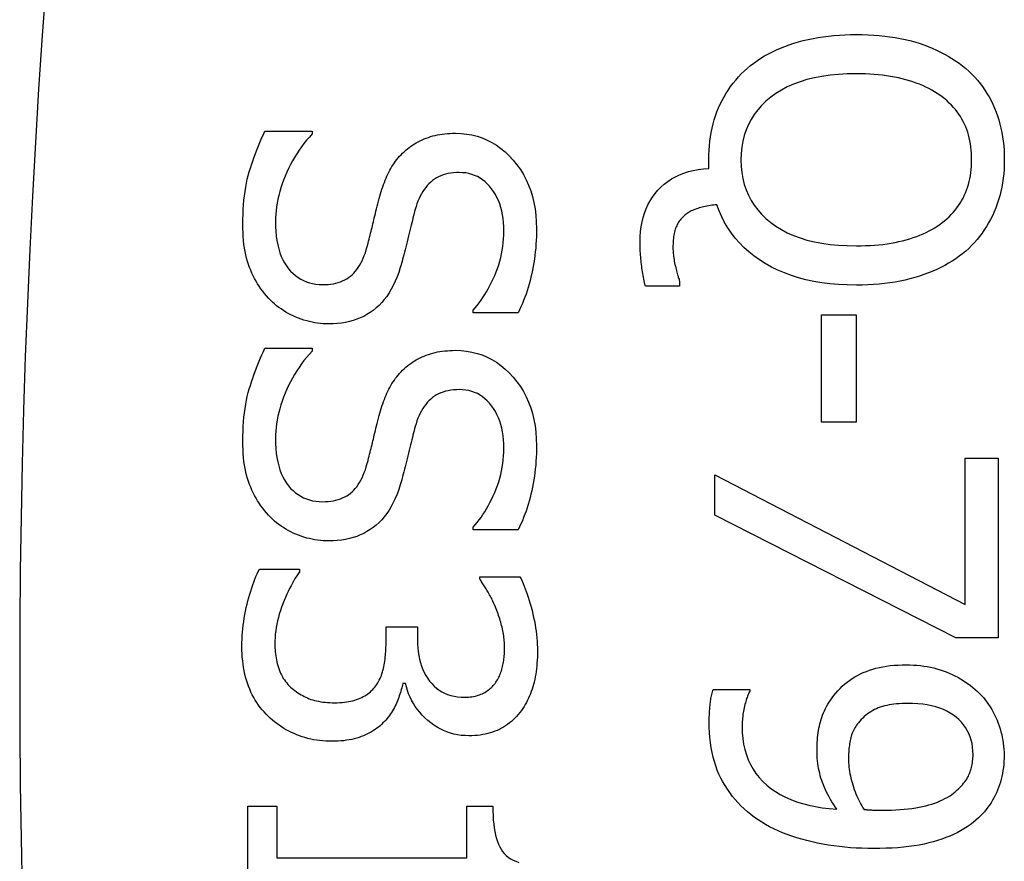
# Model space of a CAD drawing. Header units: inches. Extents: x 4.4 to 77.6, y 5.7 to 46.5.
# Tile 7 of 33: x 4.64 to 4.776, y 26.147 to 26.264. Entities that reach past the tile are written whole.
import ezdxf

# ---------------------------------------------------------------- set-up
doc = ezdxf.new("R2010")
doc.units = ezdxf.units.IN
doc.header["$MEASUREMENT"] = 0
doc.layers.add('Visible Edges(ANSI)', color=7, linetype='Continuous', lineweight=25)
doc.layers.add('Visible Tangent Edges(ANSI)', color=7, linetype='Continuous', lineweight=25)

msp = doc.modelspace()

# ---------------------------------------------------------------- linework, layer by layer
at = {"layer": 'Visible Edges(ANSI)'}
for p, q in [((4.67382, 26.24846), (4.6804, 26.24846)), ((4.6804, 26.24846), (4.6804, 26.24808)), ((4.73546, 26.24329), (4.73546, 26.24451)), ((4.7314, 26.22696), (4.72665, 26.22696)), ((4.7314, 26.22766), (4.7314, 26.22696)), ((4.70273, 26.22323), (4.70273, 26.22361)), ((4.70898, 26.22323), (4.70273, 26.22323)), ((4.75112, 26.20804), (4.75112, 26.22294)), ((4.75112, 26.22294), (4.75591, 26.22294)), ((4.75591, 26.22294), (4.75591, 26.20804)), ((4.67382, 26.21831), (4.6804, 26.21831)), ((4.6804, 26.21831), (4.6804, 26.21793)), ((4.75591, 26.20804), (4.75112, 26.20804)), ((4.77103, 26.18274), (4.77103, 26.20306)), ((4.77103, 26.20306), (4.77565, 26.20306)), ((4.77565, 26.20306), (4.77565, 26.17808)), ((4.73628, 26.19512), (4.73628, 26.20073)), ((4.73628, 26.20073), (4.77103, 26.18274)), ((4.76975, 26.17808), (4.73628, 26.19512)), ((4.70273, 26.19308), (4.70273, 26.19346)), ((4.70898, 26.19308), (4.70273, 26.19308)), ((4.67306, 26.18765), (4.67864, 26.18765)), ((4.67864, 26.18765), (4.67864, 26.18727)), ((4.70365, 26.18625), (4.70365, 26.18657)), ((4.70365, 26.18657), (4.70924, 26.18657)), ((4.69064, 26.17738), (4.69064, 26.17961)), ((4.69064, 26.17961), (4.69501, 26.17961)), ((4.69501, 26.17961), (4.69501, 26.17786)), ((4.77565, 26.17808), (4.76975, 26.17808)), ((4.69335, 26.17176), (4.69297, 26.17176)), ((4.73606, 26.17094), (4.74113, 26.17094)), ((4.74113, 26.17094), (4.74113, 26.17068)), ((4.67146, 26.13549), (4.67146, 26.1547)), ((4.67146, 26.1547), (4.67548, 26.1547)), ((4.67548, 26.1547), (4.67548, 26.14755)), ((4.70187, 26.14755), (4.70187, 26.1547)), ((4.70187, 26.1547), (4.70547, 26.1547)), ((4.67548, 26.14755), (4.70187, 26.14755))]:
    msp.add_line(p, q, dxfattribs=at)
at = {"layer": 'Visible Edges(ANSI)', "flags": 128}
for points in [[(4.74082, 26.25721), (4.74126, 26.25758), (4.74172, 26.25793), (4.7422, 26.25827), (4.74269, 26.2586), (4.74321, 26.25891), (4.74373, 26.25921), (4.74428, 26.25949), (4.74484, 26.25976), (4.74542, 26.26001), (4.74602, 26.26025), (4.74663, 26.26047), (4.74726, 26.26068), (4.74791, 26.26088), (4.74856, 26.26105), (4.74924, 26.26121), (4.74993, 26.26136), (4.75063, 26.26148), (4.75134, 26.26159), (4.75207, 26.26168), (4.75282, 26.26176), (4.75358, 26.26182), (4.75435, 26.26186), (4.75514, 26.26189), (4.75594, 26.2619)], [(4.75594, 26.2619), (4.75676, 26.26189), (4.75756, 26.26186), (4.75835, 26.26182), (4.75912, 26.26176), (4.75988, 26.26168), (4.76061, 26.26159), (4.76133, 26.26148), (4.76204, 26.26135), (4.76272, 26.2612), (4.76339, 26.26104), (4.76404, 26.26086), (4.76468, 26.26067), (4.7653, 26.26045), (4.7659, 26.26023), (4.76649, 26.25999), (4.76707, 26.25973), (4.76763, 26.25946), (4.76817, 26.25918), (4.7687, 26.25888), (4.76922, 26.25857), (4.76972, 26.25824), (4.7702, 26.2579), (4.77067, 26.25754), (4.77112, 26.25717)], [(4.73546, 26.24451), (4.73546, 26.24517), (4.73549, 26.24581), (4.73554, 26.24645), (4.73561, 26.24708), (4.73569, 26.24769), (4.73579, 26.2483), (4.73592, 26.24889), (4.73606, 26.24948), (4.73622, 26.25005), (4.7364, 26.25061), (4.73659, 26.25116), (4.73681, 26.2517), (4.73705, 26.25223), (4.7373, 26.25275), (4.73757, 26.25325), (4.73786, 26.25374), (4.73817, 26.25422), (4.73849, 26.25468), (4.73883, 26.25513), (4.73919, 26.25557), (4.73957, 26.256), (4.73997, 26.25641), (4.74038, 26.25682), (4.74082, 26.25721)], [(4.77112, 26.25717), (4.77156, 26.25678), (4.77197, 26.25638), (4.77237, 26.25597), (4.77275, 26.25554), (4.77311, 26.2551), (4.77345, 26.25465), (4.77377, 26.25418), (4.77408, 26.25371), (4.77437, 26.25322), (4.77464, 26.25271), (4.77489, 26.2522), (4.77513, 26.25167), (4.77535, 26.25113), (4.77554, 26.25058), (4.77572, 26.25002), (4.77588, 26.24945), (4.77602, 26.24887), (4.77615, 26.24828), (4.77625, 26.24767), (4.77633, 26.24706), (4.7764, 26.24644), (4.77645, 26.24581), (4.77647, 26.24516), (4.77648, 26.24451)], [(4.75594, 26.25644), (4.75467, 26.25642), (4.75345, 26.25635), (4.75229, 26.25624), (4.75117, 26.25608), (4.75011, 26.25587), (4.74909, 26.25563), (4.74813, 26.25533), (4.74721, 26.25499), (4.74635, 26.25461), (4.74553, 26.25418), (4.74477, 26.2537), (4.74405, 26.25319), (4.74339, 26.25263), (4.74279, 26.25204), (4.74225, 26.25142), (4.74176, 26.25077), (4.74133, 26.25009), (4.74095, 26.24938), (4.74064, 26.24864), (4.74038, 26.24787), (4.74018, 26.24707), (4.74004, 26.24623), (4.73995, 26.24537), (4.73992, 26.24448)], [(4.76787, 26.25322), (4.76753, 26.25347), (4.76717, 26.25372), (4.7668, 26.25395), (4.76642, 26.25418), (4.76602, 26.25439), (4.7656, 26.2546), (4.76517, 26.25479), (4.76473, 26.25498), (4.76427, 26.25515), (4.7638, 26.25531), (4.76331, 26.25547), (4.76281, 26.25561), (4.7623, 26.25574), (4.76178, 26.25586), (4.76124, 26.25597), (4.7607, 26.25607), (4.76014, 26.25616), (4.75957, 26.25623), (4.75899, 26.2563), (4.7584, 26.25635), (4.7578, 26.25639), (4.75719, 26.25642), (4.75657, 26.25643), (4.75594, 26.25644)], [(4.77195, 26.24448), (4.77195, 26.24494), (4.77193, 26.2454), (4.77189, 26.24585), (4.77184, 26.24629), (4.77178, 26.24672), (4.77171, 26.24714), (4.77162, 26.24755), (4.77151, 26.24795), (4.7714, 26.24834), (4.77127, 26.24872), (4.77112, 26.24909), (4.77096, 26.24945), (4.77079, 26.24981), (4.7706, 26.25015), (4.7704, 26.25049), (4.77018, 26.25082), (4.76995, 26.25115), (4.7697, 26.25146), (4.76943, 26.25177), (4.76915, 26.25208), (4.76885, 26.25237), (4.76854, 26.25266), (4.76821, 26.25294), (4.76787, 26.25322)], [(4.67076, 26.23554), (4.67077, 26.23625), (4.67079, 26.23693), (4.67082, 26.2376), (4.67086, 26.23825), (4.67092, 26.23888), (4.67098, 26.2395), (4.67107, 26.2401), (4.67116, 26.24068), (4.67126, 26.24124), (4.67138, 26.24178), (4.67151, 26.24231), (4.67165, 26.24282), (4.67181, 26.24331), (4.67196, 26.24381), (4.67213, 26.24429), (4.67229, 26.24478), (4.67247, 26.24525), (4.67264, 26.24573), (4.67283, 26.2462), (4.67302, 26.24666), (4.67321, 26.24712), (4.67341, 26.24757), (4.67361, 26.24802), (4.67382, 26.24846)], [(4.6804, 26.24808), (4.68, 26.24764), (4.67962, 26.2472), (4.67925, 26.24675), (4.6789, 26.24628), (4.67856, 26.24581), (4.67824, 26.24532), (4.67794, 26.24483), (4.67765, 26.24433), (4.67737, 26.24382), (4.67711, 26.2433), (4.67686, 26.24277), (4.67663, 26.24223), (4.67642, 26.24168), (4.67622, 26.24114), (4.67605, 26.24061), (4.67589, 26.24007), (4.67575, 26.23954), (4.67563, 26.23902), (4.67552, 26.23849), (4.67544, 26.23797), (4.67538, 26.23746), (4.67533, 26.23694), (4.6753, 26.23643), (4.67529, 26.23592)], [(4.69316, 26.24562), (4.69338, 26.24582), (4.69361, 26.24601), (4.69384, 26.2462), (4.69408, 26.24637), (4.69433, 26.24654), (4.69458, 26.2467), (4.69484, 26.24685), (4.6951, 26.247), (4.69537, 26.24714), (4.69565, 26.24727), (4.69593, 26.24739), (4.69622, 26.24751), (4.69652, 26.24761), (4.69682, 26.24771), (4.69713, 26.2478), (4.69745, 26.24788), (4.69778, 26.24795), (4.69811, 26.24801), (4.69845, 26.24806), (4.6988, 26.2481), (4.69916, 26.24813), (4.69952, 26.24816), (4.69989, 26.24817), (4.70027, 26.24818)], [(4.70027, 26.24818), (4.70106, 26.24815), (4.70182, 26.24807), (4.70257, 26.24794), (4.70329, 26.24776), (4.70399, 26.24753), (4.70467, 26.24724), (4.70533, 26.24691), (4.70597, 26.24652), (4.70658, 26.24608), (4.70717, 26.24558), (4.70775, 26.24504), (4.7083, 26.24444), (4.70881, 26.24381), (4.70929, 26.24314), (4.70971, 26.24245), (4.7101, 26.24173), (4.71043, 26.24098), (4.71073, 26.2402), (4.71097, 26.23939), (4.71118, 26.23856), (4.71133, 26.2377), (4.71145, 26.2368), (4.71151, 26.23588), (4.71153, 26.23494)], [(4.68968, 26.23912), (4.68977, 26.23945), (4.68987, 26.23978), (4.68997, 26.24011), (4.69007, 26.24043), (4.69018, 26.24074), (4.69029, 26.24105), (4.69041, 26.24135), (4.69052, 26.24165), (4.69065, 26.24194), (4.69077, 26.24222), (4.6909, 26.2425), (4.69104, 26.24277), (4.69118, 26.24303), (4.69132, 26.2433), (4.69147, 26.24355), (4.69163, 26.2438), (4.6918, 26.24405), (4.69197, 26.24429), (4.69215, 26.24452), (4.69234, 26.24475), (4.69253, 26.24498), (4.69274, 26.2452), (4.69294, 26.24541), (4.69316, 26.24562)], [(4.77648, 26.24451), (4.77647, 26.24384), (4.77645, 26.24319), (4.7764, 26.24255), (4.77633, 26.24192), (4.77624, 26.2413), (4.77613, 26.24069), (4.77601, 26.24009), (4.77586, 26.2395), (4.77569, 26.23893), (4.77551, 26.23836), (4.7753, 26.23781), (4.77508, 26.23726), (4.77484, 26.23673), (4.77458, 26.23622), (4.77431, 26.23572), (4.77402, 26.23523), (4.77371, 26.23475), (4.77339, 26.23429), (4.77305, 26.23384), (4.7727, 26.23341), (4.77233, 26.23299), (4.77194, 26.23258), (4.77154, 26.23219), (4.77112, 26.23181)], [(4.72592, 26.23309), (4.72593, 26.23381), (4.72598, 26.23452), (4.72607, 26.2352), (4.72619, 26.23586), (4.72635, 26.23649), (4.72653, 26.2371), (4.72676, 26.23769), (4.72701, 26.23825), (4.72731, 26.2388), (4.72763, 26.23931), (4.72799, 26.23981), (4.72839, 26.24028), (4.72882, 26.24072), (4.72927, 26.24113), (4.72976, 26.2415), (4.73027, 26.24184), (4.73082, 26.24214), (4.73139, 26.24241), (4.732, 26.24265), (4.73263, 26.24285), (4.73329, 26.24301), (4.73398, 26.24314), (4.7347, 26.24323), (4.73546, 26.24329)], [(4.73992, 26.24448), (4.73995, 26.24358), (4.74004, 26.24272), (4.74018, 26.24189), (4.74038, 26.24108), (4.74064, 26.24031), (4.74095, 26.23957), (4.74133, 26.23886), (4.74176, 26.23819), (4.74225, 26.23754), (4.74279, 26.23692), (4.74339, 26.23634), (4.74405, 26.23578), (4.74477, 26.23526), (4.74553, 26.23479), (4.74635, 26.23436), (4.74721, 26.23398), (4.74813, 26.23364), (4.74909, 26.23335), (4.75011, 26.23311), (4.75117, 26.2329), (4.75229, 26.23275), (4.75345, 26.23263), (4.75467, 26.23257), (4.75594, 26.23254)], [(4.76787, 26.23577), (4.7682, 26.23603), (4.76852, 26.2363), (4.76883, 26.23659), (4.76912, 26.23688), (4.76939, 26.23718), (4.76966, 26.23749), (4.7699, 26.23781), (4.77014, 26.23813), (4.77036, 26.23847), (4.77056, 26.23881), (4.77076, 26.23917), (4.77093, 26.23953), (4.7711, 26.2399), (4.77124, 26.24028), (4.77138, 26.24066), (4.7715, 26.24106), (4.77161, 26.24146), (4.7717, 26.24187), (4.77178, 26.24228), (4.77184, 26.24271), (4.77189, 26.24314), (4.77193, 26.24358), (4.77195, 26.24402), (4.77195, 26.24448)], [(4.70082, 26.24272), (4.70041, 26.24271), (4.70001, 26.24268), (4.69963, 26.24264), (4.69927, 26.24257), (4.69892, 26.24249), (4.69858, 26.24239), (4.69825, 26.24227), (4.69794, 26.24213), (4.69765, 26.24198), (4.69737, 26.2418), (4.6971, 26.24161), (4.69684, 26.2414), (4.6966, 26.24117), (4.69637, 26.24092), (4.69615, 26.24066), (4.69594, 26.24038), (4.69575, 26.24009), (4.69556, 26.23978), (4.69539, 26.23946), (4.69523, 26.23911), (4.69508, 26.23876), (4.69494, 26.23838), (4.69481, 26.23799), (4.69469, 26.23758)], [(4.707, 26.23458), (4.70699, 26.23518), (4.70696, 26.23576), (4.7069, 26.23632), (4.70681, 26.23686), (4.70671, 26.23737), (4.70658, 26.23787), (4.70642, 26.23836), (4.70625, 26.23882), (4.70604, 26.23926), (4.70582, 26.23968), (4.70557, 26.24009), (4.7053, 26.24047), (4.70501, 26.24083), (4.7047, 26.24116), (4.70438, 26.24146), (4.70404, 26.24172), (4.70369, 26.24196), (4.70332, 26.24216), (4.70294, 26.24233), (4.70255, 26.24247), (4.70214, 26.24258), (4.70171, 26.24266), (4.70127, 26.2427), (4.70082, 26.24272)], [(4.68789, 26.232), (4.68798, 26.2323), (4.68806, 26.2326), (4.68814, 26.23289), (4.68822, 26.23318), (4.68829, 26.23346), (4.68836, 26.23374), (4.68844, 26.23402), (4.6885, 26.23429), (4.68857, 26.23456), (4.68863, 26.23482), (4.6887, 26.23508), (4.68876, 26.23533), (4.68882, 26.23559), (4.68888, 26.23586), (4.68894, 26.23614), (4.68901, 26.23643), (4.68909, 26.23673), (4.68916, 26.23704), (4.68924, 26.23736), (4.68932, 26.23769), (4.68941, 26.23803), (4.6895, 26.23838), (4.68959, 26.23874), (4.68968, 26.23912)], [(4.73657, 26.23825), (4.73633, 26.23823), (4.73609, 26.2382), (4.73586, 26.23817), (4.73563, 26.23814), (4.7354, 26.2381), (4.73518, 26.23806), (4.73496, 26.23802), (4.73474, 26.23797), (4.73453, 26.23792), (4.73433, 26.23786), (4.73412, 26.23781), (4.73392, 26.23774), (4.73373, 26.23768), (4.73354, 26.23761), (4.73337, 26.23754), (4.73319, 26.23746), (4.73303, 26.23739), (4.73287, 26.2373), (4.73272, 26.23722), (4.73258, 26.23713), (4.73244, 26.23704), (4.73231, 26.23695), (4.73219, 26.23685), (4.73207, 26.23675)], [(4.75594, 26.22709), (4.75468, 26.22711), (4.75346, 26.22717), (4.75228, 26.22727), (4.75113, 26.22742), (4.75002, 26.22761), (4.74895, 26.22783), (4.74792, 26.2281), (4.74692, 26.22841), (4.74596, 26.22877), (4.74504, 26.22916), (4.74415, 26.22959), (4.7433, 26.23007), (4.7425, 26.23058), (4.74173, 26.23113), (4.74102, 26.2317), (4.74034, 26.23231), (4.73972, 26.23294), (4.73913, 26.23361), (4.73859, 26.23431), (4.7381, 26.23503), (4.73765, 26.23579), (4.73725, 26.23658), (4.73689, 26.2374), (4.73657, 26.23825)], [(4.69469, 26.23758), (4.69461, 26.2373), (4.69454, 26.23701), (4.69446, 26.23671), (4.69438, 26.23639), (4.6943, 26.23607), (4.69421, 26.23574), (4.69412, 26.23539), (4.69404, 26.23504), (4.69395, 26.23467), (4.69386, 26.2343), (4.69376, 26.23391), (4.69367, 26.23352), (4.69357, 26.23312), (4.69348, 26.23274), (4.69339, 26.23236), (4.6933, 26.232), (4.69321, 26.23165), (4.69312, 26.23131), (4.69303, 26.23098), (4.69295, 26.23067), (4.69286, 26.23036), (4.69278, 26.23007), (4.6927, 26.22978), (4.69262, 26.22951)], [(4.73207, 26.23675), (4.73194, 26.23663), (4.73181, 26.2365), (4.73169, 26.23637), (4.73157, 26.23624), (4.73146, 26.2361), (4.73136, 26.23595), (4.73126, 26.23581), (4.73117, 26.23566), (4.73108, 26.2355), (4.731, 26.23534), (4.73093, 26.23518), (4.73086, 26.23502), (4.7308, 26.23484), (4.73074, 26.23466), (4.73069, 26.23446), (4.73065, 26.23426), (4.73061, 26.23404), (4.73057, 26.23382), (4.73054, 26.23358), (4.73052, 26.23333), (4.7305, 26.23307), (4.73049, 26.2328), (4.73048, 26.23252), (4.73048, 26.23222)], [(4.67433, 26.22527), (4.67405, 26.22559), (4.67378, 26.22591), (4.67352, 26.22624), (4.67327, 26.22658), (4.67304, 26.22693), (4.67281, 26.22728), (4.6726, 26.22764), (4.67239, 26.22801), (4.6722, 26.22838), (4.67202, 26.22876), (4.67185, 26.22915), (4.67169, 26.22954), (4.67154, 26.22995), (4.6714, 26.23038), (4.67128, 26.23082), (4.67117, 26.23127), (4.67108, 26.23175), (4.67099, 26.23224), (4.67092, 26.23275), (4.67086, 26.23327), (4.67082, 26.23382), (4.67079, 26.23437), (4.67077, 26.23495), (4.67076, 26.23554)], [(4.67529, 26.23592), (4.6753, 26.23522), (4.67534, 26.23454), (4.6754, 26.23389), (4.67549, 26.23327), (4.6756, 26.23268), (4.67574, 26.23212), (4.6759, 26.23158), (4.67609, 26.23108), (4.67631, 26.23061), (4.67654, 26.23017), (4.67681, 26.22975), (4.67709, 26.22937), (4.6774, 26.22901), (4.67773, 26.22869), (4.67807, 26.2284), (4.67843, 26.22814), (4.6788, 26.22791), (4.67919, 26.22771), (4.67959, 26.22754), (4.68002, 26.2274), (4.68045, 26.22729), (4.68091, 26.22721), (4.68138, 26.22717), (4.68186, 26.22715)], [(4.71153, 26.23494), (4.71153, 26.23439), (4.71152, 26.23384), (4.71149, 26.2333), (4.71146, 26.23277), (4.71142, 26.23224), (4.71137, 26.23171), (4.71131, 26.23119), (4.71124, 26.23068), (4.71117, 26.23017), (4.71108, 26.22967), (4.71099, 26.22917), (4.71088, 26.22868), (4.71077, 26.2282), (4.71065, 26.22772), (4.71052, 26.22724), (4.71038, 26.22677), (4.71023, 26.22631), (4.71008, 26.22585), (4.70992, 26.2254), (4.70975, 26.22495), (4.70957, 26.22451), (4.70938, 26.22408), (4.70919, 26.22365), (4.70898, 26.22323)], [(4.75594, 26.23254), (4.75659, 26.23255), (4.75722, 26.23257), (4.75784, 26.2326), (4.75845, 26.23264), (4.75905, 26.23269), (4.75963, 26.23275), (4.76021, 26.23283), (4.76077, 26.23292), (4.76131, 26.23302), (4.76185, 26.23313), (4.76237, 26.23325), (4.76288, 26.23339), (4.76337, 26.23353), (4.76385, 26.23369), (4.76432, 26.23385), (4.76477, 26.23403), (4.76521, 26.23421), (4.76563, 26.23441), (4.76604, 26.23461), (4.76644, 26.23482), (4.76682, 26.23504), (4.76718, 26.23527), (4.76753, 26.23551), (4.76787, 26.23577)], [(4.70273, 26.22361), (4.70301, 26.22393), (4.70329, 26.22427), (4.70356, 26.22462), (4.70383, 26.22498), (4.70409, 26.22536), (4.70434, 26.22576), (4.70459, 26.22616), (4.70483, 26.22659), (4.70506, 26.22703), (4.70529, 26.22748), (4.70551, 26.22795), (4.70573, 26.22843), (4.70593, 26.22892), (4.70612, 26.22941), (4.70629, 26.22991), (4.70644, 26.23042), (4.70657, 26.23092), (4.70669, 26.23143), (4.70678, 26.23195), (4.70686, 26.23247), (4.70692, 26.23299), (4.70697, 26.23352), (4.707, 26.23405), (4.707, 26.23458)], [(4.72665, 26.22696), (4.72659, 26.2272), (4.72654, 26.22744), (4.72648, 26.22769), (4.72643, 26.22793), (4.72638, 26.22818), (4.72634, 26.22843), (4.72629, 26.22868), (4.72625, 26.22893), (4.72621, 26.22919), (4.72618, 26.22944), (4.72614, 26.2297), (4.72611, 26.22996), (4.72608, 26.23022), (4.72605, 26.23048), (4.72602, 26.23074), (4.726, 26.231), (4.72598, 26.23126), (4.72596, 26.23152), (4.72595, 26.23178), (4.72594, 26.23204), (4.72593, 26.2323), (4.72592, 26.23256), (4.72592, 26.23282), (4.72592, 26.23309)], [(4.73048, 26.23222), (4.73048, 26.23205), (4.73049, 26.23186), (4.7305, 26.23167), (4.73052, 26.23148), (4.73054, 26.23128), (4.73056, 26.23108), (4.73059, 26.23087), (4.73063, 26.23065), (4.73067, 26.23043), (4.73071, 26.2302), (4.73076, 26.22997), (4.73081, 26.22974), (4.73087, 26.2295), (4.73092, 26.22928), (4.73098, 26.22907), (4.73103, 26.22887), (4.73108, 26.22868), (4.73113, 26.2285), (4.73118, 26.22833), (4.73122, 26.22818), (4.73127, 26.22803), (4.73132, 26.2279), (4.73136, 26.22777), (4.7314, 26.22766)], [(4.68186, 26.22715), (4.68225, 26.22716), (4.68263, 26.22718), (4.68299, 26.22722), (4.68334, 26.22728), (4.68368, 26.22735), (4.684, 26.22744), (4.68431, 26.22755), (4.68461, 26.22767), (4.6849, 26.22781), (4.68518, 26.22796), (4.68544, 26.22813), (4.68569, 26.22832), (4.68593, 26.22852), (4.68616, 26.22874), (4.68638, 26.22898), (4.68659, 26.22924), (4.68679, 26.22952), (4.68698, 26.22982), (4.68715, 26.23014), (4.68732, 26.23047), (4.68748, 26.23083), (4.68763, 26.2312), (4.68777, 26.23159), (4.68789, 26.232)], [(4.77112, 26.23181), (4.77068, 26.23144), (4.77023, 26.23109), (4.76975, 26.23075), (4.76926, 26.23043), (4.76875, 26.23012), (4.76823, 26.22982), (4.76768, 26.22954), (4.76712, 26.22927), (4.76654, 26.22902), (4.76594, 26.22877), (4.76533, 26.22855), (4.7647, 26.22833), (4.76405, 26.22813), (4.76338, 26.22795), (4.76271, 26.22779), (4.76201, 26.22764), (4.76131, 26.22751), (4.76058, 26.2274), (4.75985, 26.2273), (4.75909, 26.22723), (4.75833, 26.22717), (4.75755, 26.22712), (4.75675, 26.2271), (4.75594, 26.22709)], [(4.69262, 26.22951), (4.6924, 26.22885), (4.69217, 26.22822), (4.69191, 26.22762), (4.69165, 26.22705), (4.69136, 26.22651), (4.69106, 26.226), (4.69074, 26.22552), (4.6904, 26.22507), (4.69004, 26.22465), (4.68967, 26.22427), (4.68928, 26.22391), (4.68887, 26.22358), (4.68844, 26.22328), (4.688, 26.223), (4.68754, 26.22275), (4.68707, 26.22253), (4.68658, 26.22234), (4.68607, 26.22217), (4.68555, 26.22202), (4.68501, 26.2219), (4.68446, 26.22181), (4.68388, 26.22175), (4.6833, 26.22171), (4.68269, 26.2217)], [(4.68269, 26.2217), (4.68231, 26.2217), (4.68192, 26.22172), (4.68153, 26.22175), (4.68115, 26.2218), (4.68077, 26.22186), (4.68039, 26.22193), (4.68001, 26.22202), (4.67963, 26.22211), (4.67925, 26.22222), (4.67888, 26.22235), (4.6785, 26.22249), (4.67813, 26.22264), (4.67776, 26.2228), (4.67741, 26.22297), (4.67706, 26.22315), (4.67672, 26.22335), (4.67639, 26.22355), (4.67607, 26.22377), (4.67575, 26.22399), (4.67545, 26.22422), (4.67516, 26.22447), (4.67487, 26.22473), (4.6746, 26.22499), (4.67433, 26.22527)], [(4.67076, 26.20539), (4.67077, 26.2061), (4.67079, 26.20678), (4.67082, 26.20745), (4.67086, 26.2081), (4.67092, 26.20873), (4.67098, 26.20935), (4.67107, 26.20995), (4.67116, 26.21053), (4.67126, 26.21109), (4.67138, 26.21163), (4.67151, 26.21216), (4.67165, 26.21267), (4.67181, 26.21316), (4.67196, 26.21366), (4.67213, 26.21414), (4.67229, 26.21463), (4.67247, 26.2151), (4.67264, 26.21558), (4.67283, 26.21605), (4.67302, 26.21651), (4.67321, 26.21697), (4.67341, 26.21742), (4.67361, 26.21787), (4.67382, 26.21831)], [(4.6804, 26.21793), (4.68, 26.2175), (4.67962, 26.21705), (4.67925, 26.2166), (4.6789, 26.21613), (4.67856, 26.21566), (4.67824, 26.21517), (4.67794, 26.21468), (4.67765, 26.21418), (4.67737, 26.21367), (4.67711, 26.21315), (4.67686, 26.21262), (4.67663, 26.21208), (4.67642, 26.21153), (4.67622, 26.21099), (4.67605, 26.21046), (4.67589, 26.20992), (4.67575, 26.20939), (4.67563, 26.20887), (4.67552, 26.20834), (4.67544, 26.20782), (4.67538, 26.20731), (4.67533, 26.20679), (4.6753, 26.20628), (4.67529, 26.20578)], [(4.69316, 26.21547), (4.69338, 26.21567), (4.69361, 26.21586), (4.69384, 26.21605), (4.69408, 26.21622), (4.69433, 26.21639), (4.69458, 26.21655), (4.69484, 26.2167), (4.6951, 26.21685), (4.69537, 26.21699), (4.69565, 26.21712), (4.69593, 26.21724), (4.69622, 26.21736), (4.69652, 26.21746), (4.69682, 26.21756), (4.69713, 26.21765), (4.69745, 26.21773), (4.69778, 26.2178), (4.69811, 26.21786), (4.69845, 26.21791), (4.6988, 26.21795), (4.69916, 26.21798), (4.69952, 26.21801), (4.69989, 26.21802), (4.70027, 26.21803)], [(4.70027, 26.21803), (4.70106, 26.218), (4.70182, 26.21792), (4.70257, 26.21779), (4.70329, 26.21761), (4.70399, 26.21738), (4.70467, 26.21709), (4.70533, 26.21676), (4.70597, 26.21637), (4.70658, 26.21593), (4.70717, 26.21543), (4.70775, 26.21489), (4.7083, 26.21429), (4.70881, 26.21366), (4.70929, 26.21299), (4.70971, 26.2123), (4.7101, 26.21158), (4.71043, 26.21083), (4.71073, 26.21005), (4.71097, 26.20924), (4.71118, 26.20841), (4.71133, 26.20755), (4.71145, 26.20665), (4.71151, 26.20573), (4.71153, 26.20479)], [(4.68968, 26.20897), (4.68977, 26.2093), (4.68987, 26.20963), (4.68997, 26.20996), (4.69007, 26.21028), (4.69018, 26.21059), (4.69029, 26.2109), (4.69041, 26.2112), (4.69052, 26.2115), (4.69065, 26.21179), (4.69077, 26.21207), (4.6909, 26.21235), (4.69104, 26.21262), (4.69118, 26.21288), (4.69132, 26.21315), (4.69147, 26.2134), (4.69163, 26.21365), (4.6918, 26.2139), (4.69197, 26.21414), (4.69215, 26.21437), (4.69234, 26.2146), (4.69253, 26.21483), (4.69274, 26.21505), (4.69294, 26.21526), (4.69316, 26.21547)], [(4.70082, 26.21257), (4.70041, 26.21256), (4.70001, 26.21253), (4.69963, 26.21249), (4.69927, 26.21242), (4.69892, 26.21234), (4.69858, 26.21224), (4.69825, 26.21212), (4.69794, 26.21198), (4.69765, 26.21183), (4.69737, 26.21165), (4.6971, 26.21146), (4.69684, 26.21125), (4.6966, 26.21102), (4.69637, 26.21077), (4.69615, 26.21051), (4.69594, 26.21023), (4.69575, 26.20994), (4.69556, 26.20963), (4.69539, 26.20931), (4.69523, 26.20896), (4.69508, 26.20861), (4.69494, 26.20823), (4.69481, 26.20784), (4.69469, 26.20743)], [(4.707, 26.20444), (4.70699, 26.20503), (4.70696, 26.20561), (4.7069, 26.20617), (4.70681, 26.20671), (4.70671, 26.20723), (4.70658, 26.20773), (4.70642, 26.20821), (4.70625, 26.20867), (4.70604, 26.20911), (4.70582, 26.20953), (4.70557, 26.20994), (4.7053, 26.21032), (4.70501, 26.21068), (4.7047, 26.21101), (4.70438, 26.21131), (4.70404, 26.21157), (4.70369, 26.21181), (4.70332, 26.21201), (4.70294, 26.21218), (4.70255, 26.21232), (4.70214, 26.21243), (4.70171, 26.21251), (4.70127, 26.21256), (4.70082, 26.21257)], [(4.68789, 26.20185), (4.68798, 26.20215), (4.68806, 26.20245), (4.68814, 26.20274), (4.68822, 26.20303), (4.68829, 26.20331), (4.68836, 26.20359), (4.68844, 26.20387), (4.6885, 26.20414), (4.68857, 26.20441), (4.68863, 26.20467), (4.6887, 26.20493), (4.68876, 26.20518), (4.68882, 26.20544), (4.68888, 26.20571), (4.68894, 26.20599), (4.68901, 26.20628), (4.68909, 26.20658), (4.68916, 26.20689), (4.68924, 26.20721), (4.68932, 26.20754), (4.68941, 26.20788), (4.6895, 26.20823), (4.68959, 26.20859), (4.68968, 26.20897)], [(4.69469, 26.20743), (4.69461, 26.20715), (4.69454, 26.20686), (4.69446, 26.20656), (4.69438, 26.20624), (4.6943, 26.20592), (4.69421, 26.20559), (4.69412, 26.20524), (4.69404, 26.20489), (4.69395, 26.20452), (4.69386, 26.20415), (4.69376, 26.20376), (4.69367, 26.20337), (4.69357, 26.20297), (4.69348, 26.20259), (4.69339, 26.20221), (4.6933, 26.20185), (4.69321, 26.2015), (4.69312, 26.20116), (4.69303, 26.20083), (4.69295, 26.20052), (4.69286, 26.20021), (4.69278, 26.19992), (4.6927, 26.19963), (4.69262, 26.19936)], [(4.67433, 26.19512), (4.67405, 26.19544), (4.67378, 26.19576), (4.67352, 26.19609), (4.67327, 26.19643), (4.67304, 26.19678), (4.67281, 26.19713), (4.6726, 26.19749), (4.67239, 26.19786), (4.6722, 26.19823), (4.67202, 26.19861), (4.67185, 26.199), (4.67169, 26.19939), (4.67154, 26.1998), (4.6714, 26.20023), (4.67128, 26.20067), (4.67117, 26.20112), (4.67108, 26.2016), (4.67099, 26.20209), (4.67092, 26.2026), (4.67086, 26.20312), (4.67082, 26.20367), (4.67079, 26.20422), (4.67077, 26.2048), (4.67076, 26.20539)], [(4.67529, 26.20578), (4.6753, 26.20507), (4.67534, 26.20439), (4.6754, 26.20374), (4.67549, 26.20312), (4.6756, 26.20253), (4.67574, 26.20197), (4.6759, 26.20143), (4.67609, 26.20093), (4.67631, 26.20046), (4.67654, 26.20002), (4.67681, 26.1996), (4.67709, 26.19922), (4.6774, 26.19886), (4.67773, 26.19854), (4.67807, 26.19825), (4.67843, 26.19799), (4.6788, 26.19776), (4.67919, 26.19756), (4.67959, 26.19739), (4.68002, 26.19725), (4.68045, 26.19714), (4.68091, 26.19706), (4.68138, 26.19702), (4.68186, 26.197)], [(4.70273, 26.19346), (4.70301, 26.19378), (4.70329, 26.19412), (4.70356, 26.19447), (4.70383, 26.19483), (4.70409, 26.19521), (4.70434, 26.19561), (4.70459, 26.19601), (4.70483, 26.19644), (4.70506, 26.19688), (4.70529, 26.19733), (4.70551, 26.1978), (4.70573, 26.19828), (4.70593, 26.19877), (4.70612, 26.19926), (4.70629, 26.19976), (4.70644, 26.20027), (4.70657, 26.20077), (4.70669, 26.20128), (4.70678, 26.2018), (4.70686, 26.20232), (4.70692, 26.20284), (4.70697, 26.20337), (4.707, 26.2039), (4.707, 26.20444)], [(4.71153, 26.20479), (4.71153, 26.20424), (4.71152, 26.20369), (4.71149, 26.20315), (4.71146, 26.20262), (4.71142, 26.20209), (4.71137, 26.20156), (4.71131, 26.20105), (4.71124, 26.20053), (4.71117, 26.20002), (4.71108, 26.19952), (4.71099, 26.19902), (4.71088, 26.19853), (4.71077, 26.19805), (4.71065, 26.19757), (4.71052, 26.19709), (4.71038, 26.19662), (4.71023, 26.19616), (4.71008, 26.1957), (4.70992, 26.19525), (4.70975, 26.1948), (4.70957, 26.19436), (4.70938, 26.19393), (4.70919, 26.1935), (4.70898, 26.19308)], [(4.68186, 26.197), (4.68225, 26.19701), (4.68263, 26.19703), (4.68299, 26.19707), (4.68334, 26.19713), (4.68368, 26.1972), (4.684, 26.19729), (4.68431, 26.1974), (4.68461, 26.19752), (4.6849, 26.19766), (4.68518, 26.19781), (4.68544, 26.19798), (4.68569, 26.19817), (4.68593, 26.19837), (4.68616, 26.19859), (4.68638, 26.19883), (4.68659, 26.19909), (4.68679, 26.19937), (4.68698, 26.19967), (4.68715, 26.19999), (4.68732, 26.20032), (4.68748, 26.20068), (4.68763, 26.20105), (4.68777, 26.20144), (4.68789, 26.20185)], [(4.69262, 26.19936), (4.6924, 26.1987), (4.69217, 26.19807), (4.69191, 26.19747), (4.69165, 26.1969), (4.69136, 26.19636), (4.69106, 26.19585), (4.69074, 26.19537), (4.6904, 26.19492), (4.69004, 26.1945), (4.68967, 26.19412), (4.68928, 26.19376), (4.68887, 26.19343), (4.68844, 26.19313), (4.688, 26.19285), (4.68754, 26.1926), (4.68707, 26.19238), (4.68658, 26.19219), (4.68607, 26.19202), (4.68555, 26.19187), (4.68501, 26.19175), (4.68446, 26.19166), (4.68388, 26.1916), (4.6833, 26.19156), (4.68269, 26.19155)], [(4.68269, 26.19155), (4.68231, 26.19155), (4.68192, 26.19157), (4.68153, 26.1916), (4.68115, 26.19165), (4.68077, 26.19171), (4.68039, 26.19178), (4.68001, 26.19187), (4.67963, 26.19196), (4.67925, 26.19208), (4.67888, 26.1922), (4.6785, 26.19234), (4.67813, 26.19249), (4.67776, 26.19265), (4.67741, 26.19282), (4.67706, 26.193), (4.67672, 26.1932), (4.67639, 26.1934), (4.67607, 26.19362), (4.67575, 26.19384), (4.67545, 26.19408), (4.67516, 26.19432), (4.67487, 26.19458), (4.6746, 26.19484), (4.67433, 26.19512)], [(4.67063, 26.1769), (4.67064, 26.1774), (4.67065, 26.17789), (4.67068, 26.17838), (4.67071, 26.17887), (4.67076, 26.17936), (4.67081, 26.17985), (4.67088, 26.18034), (4.67095, 26.18083), (4.67104, 26.18132), (4.67113, 26.1818), (4.67124, 26.18229), (4.67135, 26.18277), (4.67147, 26.18325), (4.6716, 26.18371), (4.67173, 26.18417), (4.67186, 26.1846), (4.672, 26.18503), (4.67214, 26.18544), (4.67228, 26.18584), (4.67243, 26.18623), (4.67258, 26.18661), (4.67274, 26.18697), (4.6729, 26.18732), (4.67306, 26.18765)], [(4.67864, 26.18727), (4.67844, 26.18699), (4.67824, 26.18669), (4.67804, 26.18637), (4.67784, 26.18604), (4.67765, 26.18569), (4.67745, 26.18532), (4.67726, 26.18494), (4.67707, 26.18455), (4.67688, 26.18414), (4.67669, 26.18371), (4.6765, 26.18326), (4.67631, 26.1828), (4.67613, 26.18234), (4.67597, 26.18187), (4.67582, 26.1814), (4.67569, 26.18094), (4.67558, 26.18047), (4.67547, 26.18), (4.67539, 26.17954), (4.67532, 26.17907), (4.67527, 26.17861), (4.67523, 26.17815), (4.6752, 26.17768), (4.6752, 26.17722)], [(4.70586, 26.18236), (4.70577, 26.18257), (4.70567, 26.18277), (4.70558, 26.18297), (4.70549, 26.18317), (4.7054, 26.18336), (4.70531, 26.18355), (4.70521, 26.18373), (4.70512, 26.18391), (4.70502, 26.18408), (4.70493, 26.18425), (4.70483, 26.18442), (4.70474, 26.18457), (4.70464, 26.18473), (4.70455, 26.18488), (4.70446, 26.18503), (4.70436, 26.18518), (4.70427, 26.18532), (4.70418, 26.18546), (4.70409, 26.1856), (4.704, 26.18574), (4.70391, 26.18587), (4.70383, 26.186), (4.70374, 26.18613), (4.70365, 26.18625)], [(4.70924, 26.18657), (4.70939, 26.18627), (4.70954, 26.18596), (4.70969, 26.18563), (4.70984, 26.18528), (4.70998, 26.18492), (4.71012, 26.18454), (4.71026, 26.18414), (4.71039, 26.18373), (4.71053, 26.18329), (4.71066, 26.18284), (4.71079, 26.18238), (4.71091, 26.18189), (4.71103, 26.1814), (4.71114, 26.18092), (4.71124, 26.18044), (4.71133, 26.17996), (4.71141, 26.17949), (4.71148, 26.17902), (4.71153, 26.17855), (4.71158, 26.17809), (4.71162, 26.17764), (4.71164, 26.17719), (4.71166, 26.17674), (4.71166, 26.1763)], [(4.7071, 26.17671), (4.7071, 26.17695), (4.70709, 26.17719), (4.70708, 26.17743), (4.70706, 26.17767), (4.70704, 26.1779), (4.70701, 26.17814), (4.70698, 26.17838), (4.70694, 26.17862), (4.7069, 26.17885), (4.70686, 26.17909), (4.70681, 26.17933), (4.70675, 26.17957), (4.70669, 26.1798), (4.70663, 26.18004), (4.70656, 26.18027), (4.70649, 26.18051), (4.70642, 26.18074), (4.70635, 26.18097), (4.70627, 26.18121), (4.7062, 26.18144), (4.70612, 26.18167), (4.70603, 26.1819), (4.70595, 26.18213), (4.70586, 26.18236)], [(4.69501, 26.17786), (4.69502, 26.17728), (4.69506, 26.17671), (4.69511, 26.17617), (4.6952, 26.17564), (4.6953, 26.17513), (4.69543, 26.17464), (4.69558, 26.17417), (4.69576, 26.17372), (4.69596, 26.17328), (4.69618, 26.17286), (4.69643, 26.17247), (4.6967, 26.17208), (4.69699, 26.17173), (4.69731, 26.1714), (4.69764, 26.17111), (4.698, 26.17084), (4.69837, 26.17061), (4.69877, 26.17041), (4.69919, 26.17024), (4.69963, 26.1701), (4.7001, 26.16999), (4.70058, 26.16991), (4.70109, 26.16987), (4.70161, 26.16985)], [(4.67427, 26.1672), (4.67398, 26.16749), (4.6737, 26.1678), (4.67343, 26.16811), (4.67318, 26.16843), (4.67293, 26.16876), (4.6727, 26.1691), (4.67248, 26.16946), (4.67227, 26.16982), (4.67208, 26.17019), (4.67189, 26.17057), (4.67172, 26.17096), (4.67156, 26.17137), (4.67141, 26.17178), (4.67128, 26.1722), (4.67115, 26.17263), (4.67104, 26.17307), (4.67095, 26.17351), (4.67086, 26.17397), (4.67079, 26.17444), (4.67074, 26.17491), (4.67069, 26.1754), (4.67066, 26.17589), (4.67064, 26.17639), (4.67063, 26.1769)], [(4.6752, 26.17722), (4.6752, 26.17695), (4.67521, 26.17668), (4.67523, 26.17641), (4.67525, 26.17614), (4.67528, 26.17586), (4.67532, 26.17559), (4.67537, 26.17532), (4.67542, 26.17505), (4.67548, 26.17478), (4.67555, 26.17451), (4.67562, 26.17424), (4.67571, 26.17397), (4.6758, 26.1737), (4.6759, 26.17344), (4.676, 26.17319), (4.67612, 26.17294), (4.67625, 26.1727), (4.67638, 26.17247), (4.67653, 26.17225), (4.67668, 26.17204), (4.67685, 26.17183), (4.67702, 26.17163), (4.67721, 26.17144), (4.6774, 26.17125)], [(4.68923, 26.17145), (4.68936, 26.17163), (4.68949, 26.17183), (4.6896, 26.17203), (4.68971, 26.17223), (4.68981, 26.17245), (4.68991, 26.17266), (4.69, 26.17288), (4.69008, 26.17311), (4.69015, 26.17335), (4.69022, 26.17358), (4.69028, 26.17383), (4.69033, 26.17408), (4.69038, 26.17433), (4.69043, 26.17459), (4.69047, 26.17485), (4.6905, 26.17512), (4.69053, 26.17539), (4.69056, 26.17566), (4.69058, 26.17594), (4.6906, 26.17622), (4.69062, 26.1765), (4.69063, 26.17679), (4.69064, 26.17708), (4.69064, 26.17738)], [(4.70589, 26.17192), (4.706, 26.17209), (4.7061, 26.17226), (4.7062, 26.17243), (4.70629, 26.17261), (4.70638, 26.17279), (4.70646, 26.17297), (4.70653, 26.17315), (4.7066, 26.17334), (4.70667, 26.17353), (4.70673, 26.17373), (4.70678, 26.17393), (4.70683, 26.17413), (4.70687, 26.17433), (4.70691, 26.17453), (4.70695, 26.17474), (4.70698, 26.17495), (4.70701, 26.17516), (4.70703, 26.17538), (4.70705, 26.17559), (4.70707, 26.17581), (4.70708, 26.17603), (4.70709, 26.17626), (4.7071, 26.17648), (4.7071, 26.17671)], [(4.71166, 26.1763), (4.71166, 26.17585), (4.71165, 26.17542), (4.71163, 26.175), (4.7116, 26.17458), (4.71157, 26.17418), (4.71153, 26.17379), (4.71148, 26.1734), (4.71142, 26.17303), (4.71136, 26.17266), (4.71129, 26.17231), (4.71121, 26.17196), (4.71112, 26.17162), (4.71103, 26.17129), (4.71092, 26.17097), (4.71081, 26.17065), (4.71069, 26.17033), (4.71056, 26.17002), (4.71043, 26.16972), (4.71028, 26.16942), (4.71013, 26.16913), (4.70997, 26.16884), (4.7098, 26.16855), (4.70962, 26.16827), (4.70943, 26.168)], [(4.75281, 26.17007), (4.75309, 26.17042), (4.75338, 26.17075), (4.75368, 26.17106), (4.75399, 26.17136), (4.75431, 26.17165), (4.75465, 26.17192), (4.755, 26.17218), (4.75536, 26.17243), (4.75573, 26.17266), (4.75611, 26.17287), (4.7565, 26.17308), (4.75691, 26.17326), (4.75733, 26.17344), (4.75776, 26.1736), (4.75821, 26.17374), (4.75867, 26.17387), (4.75915, 26.17398), (4.75963, 26.17408), (4.76014, 26.17416), (4.76065, 26.17423), (4.76119, 26.17428), (4.76173, 26.17432), (4.76229, 26.17434), (4.76286, 26.17435)], [(4.76286, 26.17435), (4.76336, 26.17434), (4.76386, 26.17432), (4.76434, 26.17429), (4.76483, 26.17424), (4.7653, 26.17418), (4.76576, 26.1741), (4.76622, 26.17401), (4.76668, 26.17391), (4.76712, 26.17379), (4.76756, 26.17366), (4.76799, 26.17352), (4.76841, 26.17336), (4.76883, 26.17319), (4.76923, 26.17301), (4.76963, 26.17282), (4.77001, 26.17262), (4.77039, 26.17241), (4.77076, 26.17219), (4.77111, 26.17196), (4.77146, 26.17172), (4.7718, 26.17146), (4.77213, 26.1712), (4.77244, 26.17093), (4.77275, 26.17065)], [(4.6774, 26.17125), (4.6776, 26.17108), (4.6778, 26.17092), (4.678, 26.17076), (4.67821, 26.17061), (4.67842, 26.17046), (4.67863, 26.17033), (4.67885, 26.17019), (4.67907, 26.17007), (4.67929, 26.16995), (4.67952, 26.16984), (4.67975, 26.16974), (4.67998, 26.16964), (4.68022, 26.16955), (4.68047, 26.16947), (4.68073, 26.1694), (4.681, 26.16933), (4.68128, 26.16928), (4.68157, 26.16922), (4.68187, 26.16918), (4.68218, 26.16915), (4.6825, 26.16912), (4.68283, 26.1691), (4.68317, 26.16909), (4.68352, 26.16909)], [(4.68352, 26.16909), (4.68387, 26.16909), (4.68421, 26.1691), (4.68454, 26.16912), (4.68486, 26.16915), (4.68517, 26.16919), (4.68547, 26.16924), (4.68576, 26.1693), (4.68604, 26.16936), (4.68631, 26.16943), (4.68656, 26.16952), (4.68681, 26.16961), (4.68705, 26.16971), (4.68728, 26.16981), (4.68749, 26.16993), (4.68771, 26.17005), (4.68791, 26.17018), (4.6881, 26.17031), (4.68829, 26.17045), (4.68847, 26.1706), (4.68864, 26.17076), (4.6888, 26.17092), (4.68895, 26.17109), (4.6891, 26.17126), (4.68923, 26.17145)], [(4.69297, 26.17176), (4.69292, 26.17156), (4.69287, 26.17135), (4.69282, 26.17113), (4.69276, 26.17092), (4.6927, 26.1707), (4.69263, 26.17048), (4.69256, 26.17025), (4.69248, 26.17003), (4.6924, 26.1698), (4.69232, 26.16957), (4.69223, 26.16934), (4.69214, 26.1691), (4.69204, 26.16887), (4.69193, 26.16863), (4.69181, 26.1684), (4.69169, 26.16818), (4.69156, 26.16795), (4.69142, 26.16773), (4.69127, 26.16752), (4.69112, 26.1673), (4.69095, 26.16709), (4.69078, 26.16688), (4.6906, 26.16667), (4.69041, 26.16647)], [(4.70216, 26.16449), (4.70162, 26.16451), (4.70109, 26.16455), (4.70058, 26.16462), (4.70007, 26.16473), (4.69958, 26.16486), (4.6991, 26.16503), (4.69863, 26.16522), (4.69817, 26.16544), (4.69772, 26.16569), (4.69729, 26.16598), (4.69686, 26.16629), (4.69644, 26.16663), (4.69605, 26.16699), (4.69568, 26.16736), (4.69533, 26.16775), (4.69501, 26.16815), (4.69471, 26.16856), (4.69444, 26.16898), (4.6942, 26.16942), (4.69398, 26.16986), (4.69378, 26.17032), (4.69361, 26.17079), (4.69347, 26.17127), (4.69335, 26.17176)], [(4.70161, 26.16985), (4.70186, 26.16985), (4.7021, 26.16987), (4.70234, 26.16989), (4.70256, 26.16991), (4.70279, 26.16995), (4.703, 26.16999), (4.70322, 26.17005), (4.70342, 26.17011), (4.70362, 26.17017), (4.70381, 26.17025), (4.704, 26.17033), (4.70418, 26.17043), (4.70436, 26.17052), (4.70453, 26.17063), (4.70469, 26.17073), (4.70485, 26.17085), (4.705, 26.17096), (4.70514, 26.17109), (4.70528, 26.17121), (4.70541, 26.17135), (4.70554, 26.17148), (4.70566, 26.17163), (4.70578, 26.17177), (4.70589, 26.17192)], [(4.73552, 26.16647), (4.73552, 26.16665), (4.73552, 26.16682), (4.73553, 26.167), (4.73553, 26.16719), (4.73554, 26.16737), (4.73555, 26.16756), (4.73556, 26.16775), (4.73557, 26.16794), (4.73558, 26.16813), (4.7356, 26.16832), (4.73561, 26.16852), (4.73563, 26.16872), (4.73565, 26.16892), (4.73567, 26.16911), (4.7357, 26.16931), (4.73573, 26.1695), (4.73576, 26.16968), (4.73579, 26.16987), (4.73583, 26.17005), (4.73587, 26.17024), (4.73591, 26.17041), (4.73596, 26.17059), (4.73601, 26.17076), (4.73606, 26.17094)], [(4.74113, 26.17068), (4.74107, 26.17056), (4.74101, 26.17044), (4.74095, 26.1703), (4.74088, 26.17015), (4.74082, 26.16999), (4.74076, 26.16983), (4.7407, 26.16965), (4.74065, 26.16946), (4.74059, 26.16926), (4.74053, 26.16905), (4.74047, 26.16884), (4.74042, 26.16861), (4.74036, 26.16837), (4.74031, 26.16814), (4.74027, 26.1679), (4.74023, 26.16767), (4.7402, 26.16743), (4.74017, 26.16719), (4.74014, 26.16696), (4.74012, 26.16672), (4.7401, 26.16648), (4.74009, 26.16624), (4.74008, 26.16601), (4.74008, 26.16577)], [(4.75048, 26.16248), (4.75049, 26.16284), (4.7505, 26.16319), (4.75051, 26.16354), (4.75054, 26.16389), (4.75057, 26.16423), (4.7506, 26.16456), (4.75065, 26.16489), (4.75069, 26.16521), (4.75075, 26.16553), (4.75081, 26.16584), (4.75088, 26.16615), (4.75096, 26.16645), (4.75105, 26.16675), (4.75115, 26.16705), (4.75126, 26.16736), (4.75138, 26.16766), (4.75151, 26.16796), (4.75166, 26.16826), (4.75182, 26.16856), (4.752, 26.16886), (4.75218, 26.16917), (4.75238, 26.16947), (4.75259, 26.16977), (4.75281, 26.17007)], [(4.77275, 26.17065), (4.77304, 26.17037), (4.77331, 26.17009), (4.77358, 26.16979), (4.77383, 26.16948), (4.77408, 26.16916), (4.77431, 26.16883), (4.77453, 26.16849), (4.77474, 26.16815), (4.77494, 26.16779), (4.77513, 26.16742), (4.77531, 26.16704), (4.77548, 26.16664), (4.77563, 26.16625), (4.77578, 26.16585), (4.77591, 26.16545), (4.77602, 26.16505), (4.77612, 26.16466), (4.77621, 26.16426), (4.77628, 26.16386), (4.77634, 26.16345), (4.77639, 26.16305), (4.77643, 26.16265), (4.77645, 26.16225), (4.77645, 26.16184)], [(4.70943, 26.168), (4.70922, 26.16772), (4.709, 26.16745), (4.70877, 26.16719), (4.70854, 26.16694), (4.7083, 26.16671), (4.70805, 26.16648), (4.70779, 26.16627), (4.70752, 26.16607), (4.70725, 26.16588), (4.70697, 26.1657), (4.70668, 26.16554), (4.70638, 26.16538), (4.70608, 26.16524), (4.70576, 26.16511), (4.70544, 26.16499), (4.70511, 26.16489), (4.70477, 26.16479), (4.70442, 26.16471), (4.70407, 26.16465), (4.7037, 26.16459), (4.70333, 26.16455), (4.70295, 26.16452), (4.70255, 26.1645), (4.70216, 26.16449)], [(4.76308, 26.16899), (4.76268, 26.16898), (4.76228, 26.16897), (4.7619, 26.16895), (4.76152, 26.16892), (4.76116, 26.16888), (4.76082, 26.16883), (4.76048, 26.16877), (4.76016, 26.16871), (4.75985, 26.16863), (4.75955, 26.16855), (4.75926, 26.16845), (4.75898, 26.16835), (4.75872, 26.16824), (4.75846, 26.16812), (4.75821, 26.16798), (4.75796, 26.16784), (4.75772, 26.16769), (4.75749, 26.16752), (4.75726, 26.16735), (4.75704, 26.16716), (4.75683, 26.16696), (4.75662, 26.16676), (4.75642, 26.16654), (4.75623, 26.16631)], [(4.77215, 26.16187), (4.77213, 26.16241), (4.77208, 26.16292), (4.772, 26.16342), (4.77189, 26.1639), (4.77174, 26.16436), (4.77156, 26.1648), (4.77135, 26.16522), (4.77111, 26.16563), (4.77084, 26.16601), (4.77053, 26.16638), (4.77019, 26.16673), (4.76982, 26.16706), (4.76941, 26.16737), (4.76898, 26.16765), (4.76852, 26.1679), (4.76803, 26.16813), (4.76752, 26.16833), (4.76697, 26.16851), (4.76639, 26.16865), (4.76579, 26.16877), (4.76516, 26.16887), (4.76449, 26.16894), (4.7638, 26.16898), (4.76308, 26.16899)], [(4.68314, 26.16373), (4.6827, 26.16373), (4.68227, 26.16375), (4.68184, 26.16378), (4.68142, 26.16383), (4.681, 26.16388), (4.68059, 26.16395), (4.68019, 26.16403), (4.67979, 26.16413), (4.67939, 26.16424), (4.679, 26.16436), (4.67862, 26.16449), (4.67824, 26.16463), (4.67787, 26.16479), (4.67751, 26.16496), (4.67715, 26.16514), (4.6768, 26.16532), (4.67646, 26.16552), (4.67613, 26.16573), (4.6758, 26.16595), (4.67548, 26.16618), (4.67516, 26.16642), (4.67486, 26.16667), (4.67456, 26.16693), (4.67427, 26.1672)], [(4.69041, 26.16647), (4.69022, 26.16627), (4.69002, 26.16608), (4.68981, 26.16589), (4.6896, 26.16571), (4.68937, 26.16554), (4.68913, 26.16537), (4.68888, 26.16521), (4.68863, 26.16505), (4.68836, 26.1649), (4.68809, 26.16476), (4.6878, 26.16462), (4.68751, 26.16449), (4.68721, 26.16437), (4.68689, 26.16426), (4.68657, 26.16416), (4.68623, 26.16407), (4.68588, 26.16399), (4.68552, 26.16392), (4.68516, 26.16386), (4.68477, 26.16381), (4.68438, 26.16377), (4.68398, 26.16375), (4.68357, 26.16373), (4.68314, 26.16373)], [(4.7418, 26.15316), (4.7413, 26.15355), (4.74082, 26.15395), (4.74036, 26.15436), (4.73992, 26.15478), (4.7395, 26.15521), (4.7391, 26.15566), (4.73872, 26.15612), (4.73837, 26.1566), (4.73803, 26.15708), (4.73771, 26.15758), (4.73741, 26.1581), (4.73713, 26.15862), (4.73687, 26.15916), (4.73664, 26.15972), (4.73643, 26.16031), (4.73624, 26.16091), (4.73607, 26.16153), (4.73592, 26.16218), (4.7358, 26.16284), (4.7357, 26.16353), (4.73562, 26.16423), (4.73556, 26.16496), (4.73553, 26.1657), (4.73552, 26.16647)], [(4.74008, 26.16577), (4.74011, 26.16492), (4.74018, 26.16411), (4.74029, 26.16332), (4.74046, 26.16257), (4.74067, 26.16184), (4.74093, 26.16115), (4.74124, 26.16049), (4.7416, 26.15986), (4.742, 26.15926), (4.74245, 26.15869), (4.74295, 26.15815), (4.7435, 26.15765), (4.74408, 26.15717), (4.74471, 26.15673), (4.74538, 26.15633), (4.74609, 26.15596), (4.74684, 26.15563), (4.74763, 26.15533), (4.74847, 26.15507), (4.74934, 26.15484), (4.75025, 26.15465), (4.7512, 26.15449), (4.75219, 26.15437), (4.75323, 26.15428)], [(4.75623, 26.16631), (4.75609, 26.16614), (4.75596, 26.16596), (4.75585, 26.16578), (4.75573, 26.1656), (4.75563, 26.16542), (4.75554, 26.16523), (4.75545, 26.16504), (4.75537, 26.16484), (4.75529, 26.16464), (4.75523, 26.16444), (4.75517, 26.16424), (4.75512, 26.16403), (4.75508, 26.16382), (4.75504, 26.1636), (4.75501, 26.16339), (4.75497, 26.16316), (4.75495, 26.16294), (4.75492, 26.16272), (4.7549, 26.16249), (4.75488, 26.16226), (4.75487, 26.16202), (4.75486, 26.16178), (4.75486, 26.16154), (4.75485, 26.1613)], [(4.75323, 26.15428), (4.75299, 26.15463), (4.75277, 26.15498), (4.75256, 26.15532), (4.75236, 26.15566), (4.75217, 26.156), (4.75199, 26.15634), (4.75182, 26.15667), (4.75166, 26.157), (4.75151, 26.15733), (4.75138, 26.15766), (4.75125, 26.15798), (4.75114, 26.1583), (4.75103, 26.15862), (4.75094, 26.15895), (4.75085, 26.15928), (4.75077, 26.15962), (4.7507, 26.15996), (4.75065, 26.1603), (4.7506, 26.16065), (4.75055, 26.16101), (4.75052, 26.16137), (4.7505, 26.16174), (4.75049, 26.16211), (4.75048, 26.16248)], [(4.75485, 26.1613), (4.75486, 26.16102), (4.75487, 26.16073), (4.75489, 26.16044), (4.75492, 26.16014), (4.75496, 26.15985), (4.755, 26.15955), (4.75505, 26.15924), (4.75512, 26.15893), (4.75519, 26.15862), (4.75526, 26.1583), (4.75535, 26.15799), (4.75544, 26.15766), (4.75554, 26.15734), (4.75565, 26.15703), (4.75576, 26.15672), (4.75588, 26.15642), (4.756, 26.15612), (4.75613, 26.15584), (4.75627, 26.15556), (4.75641, 26.15528), (4.75655, 26.15501), (4.7567, 26.15475), (4.75686, 26.1545), (4.75702, 26.15425)], [(4.76991, 26.15693), (4.77012, 26.15712), (4.77032, 26.15731), (4.7705, 26.15751), (4.77067, 26.1577), (4.77084, 26.15789), (4.77099, 26.15809), (4.77113, 26.15829), (4.77126, 26.15848), (4.77138, 26.15868), (4.77149, 26.15888), (4.77158, 26.15908), (4.77167, 26.15927), (4.77174, 26.15948), (4.77181, 26.15968), (4.77188, 26.15989), (4.77193, 26.1601), (4.77198, 26.16031), (4.77203, 26.16052), (4.77206, 26.16074), (4.77209, 26.16096), (4.77212, 26.16119), (4.77213, 26.16141), (4.77214, 26.16164), (4.77215, 26.16187)], [(4.77645, 26.16184), (4.77645, 26.16139), (4.77643, 26.16095), (4.7764, 26.16052), (4.77635, 26.16009), (4.77629, 26.15967), (4.77623, 26.15926), (4.77614, 26.15885), (4.77605, 26.15845), (4.77594, 26.15806), (4.77582, 26.15768), (4.77569, 26.1573), (4.77554, 26.15693), (4.77539, 26.15657), (4.77522, 26.15621), (4.77504, 26.15586), (4.77485, 26.15553), (4.77464, 26.15519), (4.77443, 26.15487), (4.77421, 26.15456), (4.77397, 26.15425), (4.77372, 26.15395), (4.77346, 26.15366), (4.77319, 26.15338), (4.77291, 26.1531)], [(4.75951, 26.15415), (4.76017, 26.15416), (4.7608, 26.15417), (4.76141, 26.1542), (4.76201, 26.15424), (4.76258, 26.15428), (4.76313, 26.15434), (4.76366, 26.1544), (4.76418, 26.15448), (4.76467, 26.15457), (4.76514, 26.15466), (4.76559, 26.15477), (4.76602, 26.15489), (4.76643, 26.15501), (4.76683, 26.15515), (4.76721, 26.15529), (4.76757, 26.15544), (4.76792, 26.1556), (4.76825, 26.15576), (4.76857, 26.15594), (4.76887, 26.15612), (4.76915, 26.15631), (4.76942, 26.15651), (4.76968, 26.15672), (4.76991, 26.15693)], [(4.70547, 26.1547), (4.70548, 26.15404), (4.70551, 26.1534), (4.70554, 26.1528), (4.7056, 26.15223), (4.70567, 26.15169), (4.70576, 26.15118), (4.70586, 26.1507), (4.70598, 26.15024), (4.70612, 26.14982), (4.70627, 26.14943), (4.70644, 26.14906), (4.70662, 26.14873), (4.70683, 26.14842), (4.70706, 26.14814), (4.70732, 26.14788), (4.70761, 26.14764), (4.70793, 26.14742), (4.70828, 26.14723), (4.70866, 26.14706), (4.70906, 26.14691)], [(4.75833, 26.14883), (4.75752, 26.14883), (4.75672, 26.14886), (4.75592, 26.14889), (4.75513, 26.14895), (4.75435, 26.14902), (4.75358, 26.1491), (4.75281, 26.1492), (4.75205, 26.14931), (4.7513, 26.14944), (4.75055, 26.14959), (4.74981, 26.14975), (4.74908, 26.14993), (4.74836, 26.15012), (4.74766, 26.15032), (4.74698, 26.15054), (4.74633, 26.15078), (4.74569, 26.15102), (4.74507, 26.15129), (4.74448, 26.15156), (4.7439, 26.15185), (4.74335, 26.15216), (4.74281, 26.15248), (4.7423, 26.15282), (4.7418, 26.15316)], [(4.75702, 26.15425), (4.75709, 26.15424), (4.75716, 26.15424), (4.75723, 26.15423), (4.75731, 26.15423), (4.75739, 26.15422), (4.75747, 26.15422), (4.75756, 26.15421), (4.75765, 26.15421), (4.75775, 26.1542), (4.75785, 26.1542), (4.75795, 26.15419), (4.75806, 26.15419), (4.75817, 26.15418), (4.75828, 26.15418), (4.7584, 26.15417), (4.75851, 26.15417), (4.75863, 26.15416), (4.75875, 26.15416), (4.75887, 26.15416), (4.759, 26.15416), (4.75912, 26.15416), (4.75925, 26.15415), (4.75938, 26.15415), (4.75951, 26.15415)], [(4.77291, 26.1531), (4.77254, 26.15277), (4.77215, 26.15245), (4.77174, 26.15214), (4.77132, 26.15184), (4.77087, 26.15156), (4.77041, 26.15129), (4.76992, 26.15103), (4.76942, 26.15079), (4.7689, 26.15056), (4.76836, 26.15034), (4.76781, 26.15013), (4.76723, 26.14994), (4.76663, 26.14976), (4.76601, 26.1496), (4.76536, 26.14945), (4.76468, 26.14932), (4.76398, 26.14921), (4.76325, 26.1491), (4.7625, 26.14902), (4.76172, 26.14895), (4.76091, 26.1489), (4.76008, 26.14886), (4.75922, 26.14883), (4.75833, 26.14883)]]:
    msp.add_lwpolyline(points, dxfattribs=at)
at = {"layer": 'Visible Tangent Edges(ANSI)'}
msp.add_arc((5.91233, 26.17255), 1.27255, 158.44534, 201.55466, dxfattribs=at)

doc.saveas('drawing.dxf')
